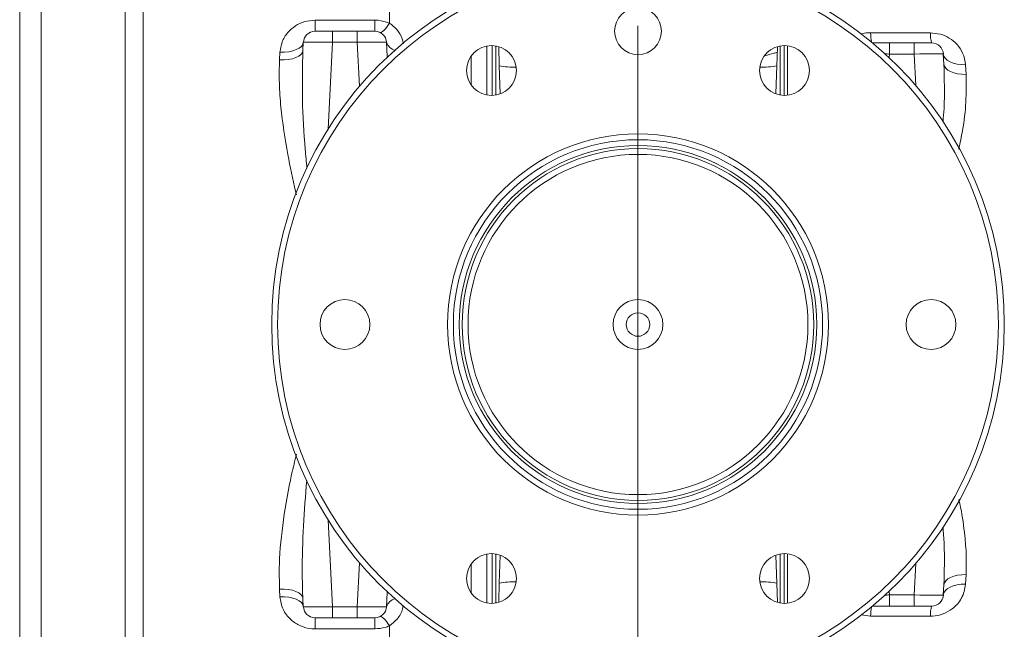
# Model space of a CAD drawing. Header units: millimetres. Extents: x 0 to 8410, y 0 to 5940.
# Tile 138 of 180: x 5332 to 5500, y 4201 to 4305. Entities that reach past the tile are written whole.
import ezdxf

# ---------------------------------------------------------------- set-up
doc = ezdxf.new("R2010")
doc.units = ezdxf.units.MM
doc.header["$LTSCALE"] = 10
doc.linetypes.add('CENTERX2', pattern=[20.32, 12.7, -2.54, 2.54, -2.54])

msp = doc.modelspace()

# ---------------------------------------------------------------- linework, layer by layer
at = {"color": 7, "linetype": 'CENTERX2', "lineweight": 0}
msp.add_line((5437.2, 2551.21), (5437.2, 4467.87), dxfattribs=at)
at = {"color": 8, "linetype": 'Continuous', "lineweight": 0}
for p, q in [((5349.7, 4155.27), (5349.7, 4350.48)), ((5352.76, 4350.87), (5352.76, 4154.87)), ((5394.78, 4304.24), (5394.78, 4350.87)), ((5335.38, 4344.02), (5335.38, 4161.72)), ((5382.1, 4304.75), (5392.31, 4304.75)), ((5382.1, 4302.87), (5382.1, 4304.75)), ((5392.31, 4302.87), (5392.31, 4304.75)), ((5385.1, 4300.98), (5385.1, 4302.87)), ((5389.31, 4300.98), (5389.31, 4302.87)), ((5385.1, 4300.98), (5384.32, 4286.19)), ((5389.31, 4300.98), (5385.1, 4300.98)), ((5389.7, 4293.49), (5389.31, 4300.98)), ((5480.1, 4298.98), (5480.1, 4300.87)), ((5484.31, 4298.98), (5484.31, 4300.87)), ((5376.04, 4297.97), (5376.11, 4299.29)), ((5411.41, 4300.35), (5411.41, 4292)), ((5462.73, 4291.95), (5462.73, 4300.39)), ((5394.43, 4298.57), (5394.44, 4298.45)), ((5408.73, 4293.73), (5408.73, 4298.62)), ((5480.1, 4298.98), (5480.07, 4298.36)), ((5484.31, 4298.98), (5480.1, 4298.98)), ((5484.59, 4293.62), (5484.31, 4298.98)), ((5413.66, 4292.26), (5413.52, 4296.95)), ((5460.88, 4296.95), (5460.74, 4292.22)), ((5493.09, 4297.14), (5493.18, 4295.49)), ((5384.32, 4219.56), (5385.1, 4204.77)), ((5411.41, 4213.75), (5411.41, 4205.39)), ((5413.52, 4208.79), (5413.67, 4213.55)), ((5460.74, 4213.5), (5460.88, 4208.79)), ((5462.73, 4205.35), (5462.73, 4213.79)), ((5389.31, 4204.77), (5389.7, 4212.25)), ((5408.73, 4207.12), (5408.73, 4212.01)), ((5484.31, 4206.77), (5484.59, 4212.12)), ((5493.18, 4210.25), (5493.09, 4208.6)), ((5376.11, 4206.45), (5376.04, 4207.77)), ((5394.44, 4207.29), (5394.43, 4207.17)), ((5480.07, 4207.38), (5480.1, 4206.77)), ((5480.1, 4206.77), (5484.31, 4206.77)), ((5480.1, 4204.87), (5480.1, 4206.77)), ((5484.31, 4204.87), (5484.31, 4206.77)), ((5385.1, 4204.77), (5389.31, 4204.77)), ((5385.1, 4204.77), (5385.1, 4202.87)), ((5389.31, 4204.77), (5389.31, 4202.87)), ((5476.89, 4203.15), (5475.26, 4203.38)), ((5382.1, 4202.87), (5382.1, 4200.99)), ((5392.31, 4202.87), (5392.31, 4200.99)), ((5392.31, 4200.99), (5382.1, 4200.99)), ((5394.78, 4154.87), (5394.78, 4201.5))]:
    msp.add_line(p, q, dxfattribs=at)
at = {"color": 7, "linetype": 'Continuous', "lineweight": 0}
for p, q in [((5331.7, 4164.04), (5331.7, 4341.7)), ((5382.1, 4302.87), (5385.1, 4302.87)), ((5385.1, 4302.87), (5389.31, 4302.87)), ((5389.31, 4302.87), (5392.31, 4302.87)), ((5380.03, 4299.6), (5380.1, 4300.98)), ((5394.3, 4300.98), (5394.43, 4298.57)), ((5477.23, 4300.87), (5480.1, 4300.87)), ((5480.1, 4300.87), (5484.31, 4300.87)), ((5484.31, 4300.87), (5487.31, 4300.87)), ((5412.32, 4300.42), (5412.32, 4291.92)), ((5412.93, 4300.36), (5412.93, 4291.98)), ((5413.52, 4296.95), (5413.43, 4300.19)), ((5460.98, 4300.16), (5460.88, 4296.95)), ((5461.48, 4291.98), (5461.48, 4300.36)), ((5462.14, 4291.92), (5462.14, 4300.42)), ((5489.3, 4298.98), (5489.39, 4297.25)), ((5412.32, 4213.82), (5412.32, 4205.32)), ((5412.93, 4213.76), (5412.93, 4205.38)), ((5461.48, 4205.38), (5461.48, 4213.76)), ((5462.14, 4205.32), (5462.14, 4213.82)), ((5413.43, 4205.59), (5413.52, 4208.79)), ((5460.88, 4208.79), (5460.98, 4205.51)), ((5489.39, 4208.49), (5489.3, 4206.77)), ((5394.43, 4207.17), (5394.3, 4204.77)), ((5380.1, 4204.77), (5380.03, 4206.14)), ((5480.1, 4204.87), (5477.23, 4204.87)), ((5484.31, 4204.87), (5480.1, 4204.87)), ((5487.31, 4204.87), (5484.31, 4204.87)), ((5385.1, 4202.87), (5382.1, 4202.87)), ((5389.31, 4202.87), (5385.1, 4202.87)), ((5392.31, 4202.87), (5389.31, 4202.87))]:
    msp.add_line(p, q, dxfattribs=at)
at = {"color": 8, "linetype": 'Continuous', "lineweight": 0, "flags": 128}
for points in [[(5393.13, 4302.69), (5393.26, 4302.67), (5393.43, 4302.72), (5393.61, 4302.83), (5393.82, 4303), (5394.04, 4303.23), (5394.28, 4303.52), (5394.53, 4303.86), (5394.78, 4304.24)], [(5476.89, 4302.6), (5484.88, 4302.59), (5487.1, 4302.58)], [(5376.11, 4299.29), (5376.88, 4299.29), (5377.62, 4299.37), (5378.3, 4299.51), (5378.9, 4299.72), (5379.4, 4299.97), (5379.77, 4300.28), (5380.01, 4300.62), (5380.1, 4300.98)], [(5376.04, 4297.97), (5376.81, 4297.97), (5377.54, 4298.04), (5378.23, 4298.18), (5378.83, 4298.38), (5379.33, 4298.63), (5379.7, 4298.92), (5379.94, 4299.25), (5380.03, 4299.6)], [(5489.3, 4298.98), (5489.39, 4298.6), (5489.62, 4298.25), (5489.97, 4297.93), (5490.44, 4297.65), (5491, 4297.43), (5491.65, 4297.26), (5492.35, 4297.17), (5493.09, 4297.14)], [(5489.39, 4297.25), (5489.48, 4296.89), (5489.71, 4296.55), (5490.06, 4296.25), (5490.52, 4295.98), (5491.09, 4295.77), (5491.74, 4295.61), (5492.44, 4295.52), (5493.18, 4295.49)], [(5489.39, 4208.49), (5489.48, 4208.85), (5489.71, 4209.19), (5490.06, 4209.5), (5490.52, 4209.76), (5491.09, 4209.98), (5491.74, 4210.13), (5492.44, 4210.22), (5493.18, 4210.25)], [(5489.3, 4206.77), (5489.39, 4207.14), (5489.62, 4207.49), (5489.97, 4207.81), (5490.44, 4208.09), (5491, 4208.32), (5491.65, 4208.48), (5492.35, 4208.58), (5493.09, 4208.6)], [(5380.03, 4206.14), (5379.94, 4206.49), (5379.7, 4206.82), (5379.33, 4207.11), (5378.83, 4207.36), (5378.23, 4207.56), (5377.54, 4207.7), (5376.81, 4207.77), (5376.04, 4207.77)], [(5380.1, 4204.77), (5380.01, 4205.13), (5379.77, 4205.46), (5379.4, 4205.77), (5378.9, 4206.03), (5378.3, 4206.23), (5377.62, 4206.37), (5376.88, 4206.45), (5376.11, 4206.45)], [(5394.78, 4201.5), (5394.53, 4201.88), (5394.28, 4202.22), (5394.04, 4202.51), (5393.82, 4202.74), (5393.61, 4202.92), (5393.43, 4203.03), (5393.26, 4203.07), (5393.13, 4203.05)], [(5487.1, 4203.16), (5479.11, 4203.15), (5476.89, 4203.15)]]:
    msp.add_lwpolyline(points, dxfattribs=at)
at = {"color": 7, "linetype": 'Continuous', "lineweight": 0}
for centre, radius in [((5437.2, 4252.87), 62.5), ((5437.2, 4252.87), 61.5), ((5437.2, 4302.87), 4), ((5412.2, 4296.17), 4.25), ((5462.2, 4296.17), 4.25), ((5437.2, 4252.87), 32.5), ((5437.2, 4252.87), 31.5), ((5437.2, 4252.87), 30), ((5387.2, 4252.87), 4.25), ((5437.2, 4252.87), 4.25), ((5487.2, 4252.87), 4.25), ((5437.2, 4252.87), 2), ((5412.2, 4209.57), 4.25), ((5462.2, 4209.57), 4.25)]:
    msp.add_circle(centre, radius, dxfattribs=at)
at = {"color": 8, "linetype": 'Continuous', "lineweight": 0}
for radius in [30.5, 29]:
    msp.add_circle((5437.2, 4252.87), radius, dxfattribs=at)
at = {"color": 7, "linetype": 'Continuous', "lineweight": 0}
for centre, start, end in [((5382.1, 4300.87), 90, 177), ((5392.31, 4300.87), 3, 90), ((5487.31, 4298.87), 3, 90), ((5487.31, 4206.87), 270, 357), ((5382.1, 4204.87), 183, 270), ((5392.31, 4204.87), 270, 357)]:
    msp.add_arc(centre, 2, start, end, dxfattribs=at)
at = {"color": 8, "linetype": 'Continuous', "lineweight": 0}
for centre, radius, start, end in [((5488.48, 4302.83), 11.59, 181.1385, 188.8648), ((5492, 4302.31), 4.91, 176.8714, 197.0776), ((5396.15, 4301.53), 1.93, 196.7439, 257.9594), ((5415.83, 4309.41), 12.67, 259.4908, 272.6212), ((5458.57, 4309.41), 12.67, 267.3788, 280.5092), ((5415.83, 4196.33), 12.67, 87.3788, 100.5092), ((5458.57, 4196.33), 12.67, 79.4908, 92.6212), ((5396.15, 4204.21), 1.93, 102.0406, 163.2561), ((5488.48, 4202.92), 11.59, 171.1345, 178.8622), ((5492, 4203.43), 4.91, 162.9224, 183.1286)]:
    msp.add_arc(centre, radius, start, end, dxfattribs=at)
for centre, major_axis, start_param, end_param in [((5385.11, 4300.87), (5, -0.1), 1.572878, 3.140936), ((5389.3, 4300.87), (5, 0.1), 0.000657, 1.568714), ((5480.11, 4298.87), (5, -0.1), 1.572878, 1.715665), ((5484.3, 4298.87), (5, 0.1), 0.000657, 1.568714), ((5480.11, 4206.87), (5, 0.1), 4.56752, 4.710307), ((5484.3, 4206.87), (5, -0.1), 4.714471, 6.282528), ((5385.11, 4204.87), (5, 0.1), 3.14225, 4.710307), ((5389.3, 4204.87), (5, -0.1), 4.714471, 6.282528)]:
    msp.add_ellipse(centre, major_axis=major_axis, ratio=0.020885, start_param=start_param, end_param=end_param, dxfattribs=at)
for points, knots in [([(5376.11, 4299.29), (5376.2, 4299.87), (5376.37, 4301.07), (5377.33, 4302.63), (5378.68, 4303.82), (5380.3, 4304.6), (5381.5, 4304.7), (5382.1, 4304.75)], [0, 0, 0, 0, 0.2084992, 0.4300414, 0.6257204, 0.8118697, 1, 1, 1, 1]), ([(5392.31, 4304.75), (5392.49, 4304.75), (5393.35, 4304.73), (5394.15, 4304.46), (5394.78, 4304.24)], [0, 0, 0, 0, 0.219904, 1, 1, 1, 1]), ([(5394.78, 4304.24), (5395.23, 4303.9), (5396.18, 4303.18), (5396.93, 4301.87), (5397.1, 4301.01), (5397.16, 4300.72)], [0, 0, 0, 0, 0.380732, 0.791632, 1, 1, 1, 1]), ([(5475.25, 4302.35), (5475.32, 4302.38), (5475.82, 4302.59), (5476.39, 4302.59), (5476.89, 4302.6)], [0, 0, 0, 0, 0.138755, 1, 1, 1, 1]), ([(5487.1, 4302.58), (5487.67, 4302.54), (5488.82, 4302.44), (5490.39, 4301.73), (5491.71, 4300.63), (5492.77, 4299.08), (5492.98, 4297.82), (5493.09, 4297.14)], [0, 0, 0, 0, 0.179068, 0.356307, 0.539977, 0.750492, 1, 1, 1, 1]), ([(5380.03, 4299.6), (5379.97, 4296.81), (5379.84, 4291.23), (5380.25, 4284.49), (5380.61, 4280.57), (5380.71, 4279.5)], [0, 0, 0, 0, 0.420634, 0.841566, 1, 1, 1, 1]), ([(5458.83, 4298.65), (5459.35, 4298.79), (5460.07, 4299), (5460.76, 4299.23), (5460.95, 4299.3)], [0, 0, 0, 0, 0.722347, 1, 1, 1, 1]), ([(5378.92, 4274.96), (5378.87, 4275.17), (5378.3, 4277.47), (5377.28, 4282.49), (5376.34, 4288.64), (5375.94, 4294.01), (5376, 4296.65), (5376.04, 4297.97)], [0, 0, 0, 0, 0.026146, 0.292577, 0.642922, 0.8215, 1, 1, 1, 1]), ([(5489.25, 4287.41), (5489.31, 4288.17), (5489.58, 4291.49), (5489.47, 4294.75), (5489.39, 4297.25)], [0, 0, 0, 0, 0.229952, 1, 1, 1, 1]), ([(5493.18, 4295.49), (5493.2, 4293.93), (5493.24, 4290.81), (5492.74, 4286.52), (5492.15, 4283.82), (5491.92, 4282.74)], [0, 0, 0, 0, 0.375011, 0.751449, 1, 1, 1, 1]), ([(5376.04, 4207.77), (5376.01, 4209.18), (5375.92, 4213.03), (5376.63, 4219.57), (5377.71, 4225.86), (5378.65, 4229.61), (5378.94, 4230.75)], [0, 0, 0, 0, 0.189882, 0.521621, 0.85477, 1, 1, 1, 1]), ([(5380.68, 4226.28), (5380.47, 4223.7), (5380.04, 4218.43), (5379.87, 4211.88), (5379.95, 4207.77), (5380.02, 4206.29), (5380.03, 4206.14)], [0, 0, 0, 0, 0.380693, 0.777, 0.976984, 1, 1, 1, 1]), ([(5491.94, 4223.03), (5492.05, 4222.58), (5492.54, 4220.51), (5492.93, 4217.33), (5493.27, 4213.52), (5493.21, 4211.34), (5493.18, 4210.25)], [0, 0, 0, 0, 0.1035003, 0.4752445, 0.7376674, 1, 1, 1, 1]), ([(5489.39, 4208.49), (5489.47, 4210.81), (5489.57, 4214.07), (5489.32, 4217.39), (5489.24, 4218.35)], [0, 0, 0, 0, 0.711009, 1, 1, 1, 1]), ([(5493.09, 4208.6), (5492.95, 4207.78), (5492.8, 4206.94), (5492.01, 4205.52), (5491.09, 4204.46), (5489.3, 4203.47), (5487.95, 4203.18), (5487.21, 4203.16), (5487.1, 4203.16)], [0, 0, 0, 0, 0.299012, 0.306417, 0.577222, 0.768738, 0.963178, 1, 1, 1, 1]), ([(5382.1, 4200.99), (5381.91, 4200.99), (5381.05, 4201.02), (5379.56, 4201.42), (5377.81, 4202.56), (5376.48, 4204.28), (5376.23, 4205.73), (5376.11, 4206.45)], [0, 0, 0, 0, 0.058874, 0.270318, 0.478441, 0.740744, 1, 1, 1, 1]), ([(5397.16, 4205), (5397.12, 4204.8), (5397, 4203.97), (5396.26, 4202.64), (5395.24, 4201.86), (5394.78, 4201.5)], [0, 0, 0, 0, 0.142982, 0.604536, 1, 1, 1, 1]), ([(5394.78, 4201.5), (5394.54, 4201.4), (5393.76, 4201.1), (5392.9, 4201.03), (5392.31, 4200.99)], [0, 0, 0, 0, 0.308313, 1, 1, 1, 1])]:
    msp.add_open_spline(points, degree=3, knots=knots, dxfattribs=at)

doc.saveas('drawing.dxf')
